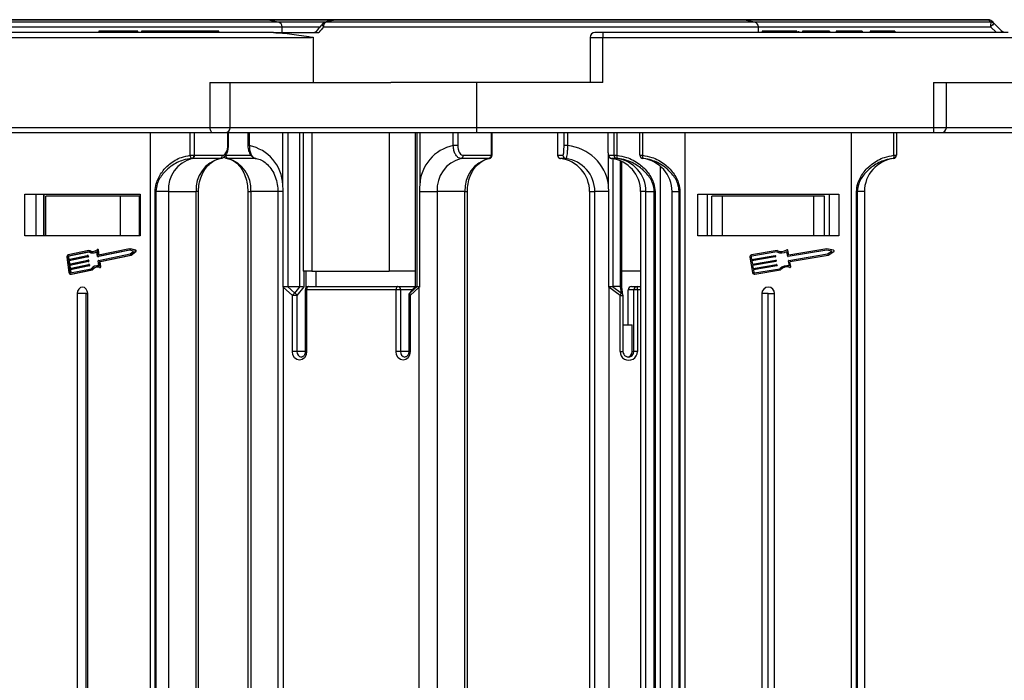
# Model space of a CAD drawing. Header units: millimetres. Extents: x -976 to 1106, y 28 to 1486.
# Tile 10 of 51: x -141 to 12, y 493 to 596. Entities that reach past the tile are written whole.
import ezdxf

# ---------------------------------------------------------------- set-up
doc = ezdxf.new("R2010")
doc.units = ezdxf.units.MM

msp = doc.modelspace()

# ---------------------------------------------------------------- linework, layer by layer
at = {"color": 8, "linetype": 'Continuous', "lineweight": 25}
for p, q in [((-182.53, 595.818), (-102.558, 595.818)), ((-102.558, 595.818), (-92.048, 595.818)), ((-91.979, 595.818), (-28.293, 595.818)), ((-28.293, 595.818), (10.02, 595.818)), ((-184.951, 594.718), (-100.131, 594.718)), ((-100.733, 595.453), (-184.392, 595.453)), ((-93.457, 595.453), (-100.733, 595.453)), ((-100.131, 594.718), (-94.306, 594.718)), ((-93.671, 594.718), (-25.866, 594.718)), ((-26.469, 595.453), (-93.345, 595.453)), ((10.387, 595.453), (-26.469, 595.453)), ((-25.866, 594.718), (10.36, 594.718)), ((-52.102, 593.082), (-50.102, 593.082)), ((-108.245, 578.982), (-111.401, 578.982)), ((-69.824, 578.982), (-108.245, 578.982)), ((3.454, 578.982), (1.454, 578.982)), ((21.176, 578.982), (3.454, 578.982)), ((-108.505, 576.202), (-108.597, 576.202)), ((-105.255, 576.202), (-105.465, 576.202)), ((-108.942, 574.693), (-105.002, 574.693)), ((-67.481, 574.696), (-67.389, 574.696)), ((-57.172, 574.696), (-57.169, 574.696)), ((-49.235, 570.09), (-49.235, 574.67)), ((-104.237, 574.197), (-108.6, 574.197)), ((-48.548, 574.166), (-48.548, 554.232)), ((-47.382, 554.232), (-47.382, 573.827)), ((-113.175, 569.036), (-113.543, 569.036)), ((-105.477, 569.036), (-105.038, 569.036)), ((-100.795, 569.036), (-105.038, 569.036)), ((-99.989, 569.036), (-100.795, 569.036)), ((-71.615, 569.036), (-71.247, 569.036)), ((-96.729, 556.632), (-96.729, 554.163)), ((-96.532, 553.732), (-96.321, 553.732)), ((-79.796, 553.732), (-81.674, 553.732)), ((-80.379, 552.856), (-80.168, 552.856)), ((-47.418, 552.856), (-46.973, 552.856)), ((-44.236, 553.732), (-44.734, 553.732)), ((-96.532, 544.082), (-97.827, 544.082)), ((-96.532, 544.082), (-96.321, 544.082)), ((-80.379, 544.082), (-81.674, 544.082)), ((-80.379, 544.082), (-80.168, 544.082)), ((-47.418, 544.082), (-46.973, 544.082))]:
    msp.add_line(p, q, dxfattribs=at)
at = {"color": 7, "linetype": 'Continuous', "lineweight": 25}
for p, q in [((-102.705, 595.832), (-182.394, 595.832)), ((-91.901, 595.832), (-102.705, 595.832)), ((-100.733, 595.453), (-102.558, 595.818)), ((-28.44, 595.832), (-91.901, 595.832)), ((10.028, 595.832), (-28.44, 595.832)), ((-26.469, 595.453), (-28.293, 595.818)), ((-100.131, 593.832), (-100.131, 594.718)), ((-92.099, 595.799), (-93.463, 595.436)), ((-25.866, 593.832), (-25.866, 594.718)), ((10.36, 594.718), (11.26, 593.832)), ((12.119, 594.052), (10.924, 595.248)), ((-153.461, 593.082), (-95.565, 593.082)), ((-101.477, 593.832), (-153.027, 593.832)), ((-128.709, 594.057), (-128.709, 593.832)), ((-127.461, 594.032), (-127.461, 593.832)), ((-126.293, 594.032), (-126.293, 593.832)), ((-124.446, 594.032), (-124.446, 593.832)), ((-123.345, 594.032), (-123.345, 593.832)), ((-122.659, 593.832), (-122.659, 594.057)), ((-122.089, 594.032), (-122.089, 593.832)), ((-121.148, 594.032), (-122.089, 594.032)), ((-121.148, 594.032), (-121.148, 593.832)), ((-120.332, 594.032), (-121.148, 594.032)), ((-120.332, 594.032), (-120.332, 593.832)), ((-117.006, 594.032), (-120.332, 594.032)), ((-117.006, 594.032), (-117.006, 593.832)), ((-116.002, 594.032), (-117.006, 594.032)), ((-116.002, 594.032), (-116.002, 593.832)), ((-115.06, 594.032), (-116.002, 594.032)), ((-115.06, 594.032), (-115.06, 593.832)), ((-112.814, 594.032), (-115.06, 594.032)), ((-112.814, 594.032), (-112.814, 593.832)), ((-111.501, 594.032), (-111.501, 593.832)), ((-111.492, 594.032), (-111.492, 593.832)), ((-110.506, 594.032), (-111.492, 594.032)), ((-110.506, 594.032), (-110.506, 593.832)), ((-110.024, 593.832), (-110.024, 594.057)), ((-101.477, 593.832), (-94.424, 593.832)), ((-95.312, 593.115), (-95.312, 586.032)), ((-52.102, 593.082), (-52.102, 586.032)), ((-50.102, 593.832), (-51.352, 593.832)), ((-50.102, 593.832), (-50.102, 593.082)), ((13.086, 593.832), (-50.102, 593.832)), ((-50.102, 593.082), (20.865, 593.082)), ((-50.102, 586.032), (-50.102, 593.082)), ((-25.285, 594.032), (-25.285, 593.832)), ((-22.431, 594.032), (-22.431, 593.832)), ((-21.166, 594.032), (-21.166, 593.832)), ((-19.861, 594.032), (-19.861, 593.832)), ((-19.593, 594.032), (-19.593, 593.832)), ((-18.977, 594.032), (-18.977, 593.832)), ((-15.9, 594.032), (-18.977, 594.032)), ((-15.9, 594.032), (-15.9, 593.832)), ((-14.747, 594.032), (-15.9, 594.032)), ((-14.747, 594.032), (-14.747, 593.832)), ((-13.747, 594.032), (-13.747, 593.832)), ((-9.67, 594.032), (-13.747, 594.032)), ((-9.67, 594.032), (-9.67, 593.832)), ((-8.439, 594.032), (-8.439, 593.832)), ((-7.285, 594.032), (-8.439, 594.032)), ((-7.285, 594.032), (-7.285, 593.832)), ((-6.521, 594.032), (-6.521, 593.832)), ((-5.903, 594.032), (-5.903, 593.832)), ((-5.747, 594.032), (-5.747, 593.832)), ((-4.593, 594.032), (-5.747, 594.032)), ((-4.593, 594.032), (-4.593, 593.832)), ((-111.401, 586.032), (-111.401, 578.982)), ((-111.401, 586.032), (-95.312, 586.032)), ((-108.245, 578.982), (-108.245, 586.032)), ((-95.312, 586.032), (-83.198, 586.032)), ((-69.824, 586.032), (-83.198, 586.032)), ((-69.824, 586.032), (-69.824, 578.982)), ((-50.102, 586.032), (-69.824, 586.032)), ((1.454, 586.032), (1.454, 578.982)), ((1.454, 586.032), (21.176, 586.032)), ((3.454, 578.982), (3.454, 586.032)), ((-111.401, 578.982), (-169.55, 578.982)), ((1.454, 578.982), (-69.824, 578.982)), ((-69.824, 578.982), (-69.824, 578.232)), ((1.454, 578.982), (1.454, 578.232)), ((-169.117, 578.232), (-110.967, 578.232)), ((-120.669, 490.732), (-120.669, 578.232)), ((-114.462, 574.696), (-114.462, 578.232)), ((-113.857, 578.232), (-113.857, 574.696)), ((-110.967, 578.232), (-108.995, 578.232)), ((-108.995, 578.232), (-69.824, 578.232)), ((-108.597, 576.202), (-108.597, 578.232)), ((-108.505, 576.202), (-108.505, 578.232)), ((-105.465, 578.232), (-105.465, 576.202)), ((-105.255, 578.232), (-105.255, 576.202)), ((-100.015, 570.09), (-100.015, 578.232)), ((-99.243, 578.232), (-99.243, 554.232)), ((-97.351, 554.232), (-97.351, 578.232)), ((-96.841, 578.232), (-96.841, 556.632)), ((-95.528, 578.232), (-95.528, 556.632)), ((-83.454, 578.232), (-83.454, 556.632)), ((-79.373, 578.232), (-79.373, 554.231)), ((-79.363, 578.232), (-79.363, 554.232)), ((-79.089, 554.232), (-79.089, 578.232)), ((-78.678, 578.232), (-78.678, 570.09)), ((-73.438, 576.202), (-73.438, 578.232)), ((-72.741, 578.232), (-72.741, 576.202)), ((-69.824, 578.232), (1.454, 578.232)), ((-67.481, 574.696), (-67.481, 578.232)), ((-67.389, 574.696), (-67.389, 578.232)), ((-57.172, 578.232), (-57.172, 574.696)), ((-57.169, 578.232), (-57.169, 574.696)), ((-56.17, 576.202), (-56.17, 578.232)), ((-55.618, 578.232), (-55.618, 576.202)), ((-49.362, 578.232), (-49.362, 576.202)), ((-49.359, 578.232), (-49.359, 576.202)), ((-48.36, 574.696), (-48.36, 578.232)), ((-47.913, 578.232), (-47.913, 574.696)), ((-44.324, 574.696), (-44.324, 578.232)), ((-43.929, 578.232), (-43.929, 574.696)), ((-37.324, 578.232), (-37.324, 490.732)), ((-11.324, 490.732), (-11.324, 578.232)), ((-4.72, 574.696), (-4.72, 578.232)), ((-4.324, 578.232), (-4.324, 574.696)), ((1.454, 578.232), (2.704, 578.232)), ((2.704, 578.232), (21.176, 578.232)), ((-105.465, 576.202), (-105.373, 576.202)), ((-105.461, 576.202), (-105.463, 576.151)), ((-72.741, 576.202), (-73.438, 576.202)), ((-55.618, 576.202), (-56.17, 576.202)), ((-49.359, 576.202), (-49.362, 576.202)), ((-114.462, 574.696), (-113.857, 574.696)), ((-113.857, 574.696), (-113.802, 574.693)), ((-113.802, 574.693), (-109.464, 574.693)), ((-71.873, 574.693), (-67.536, 574.693)), ((-67.536, 574.693), (-67.481, 574.696)), ((-57.169, 574.696), (-57.159, 574.693)), ((-57.159, 574.693), (-56.335, 574.693)), ((-49.194, 574.693), (-48.37, 574.693)), ((-48.37, 574.693), (-48.36, 574.696)), ((-48.36, 574.696), (-47.913, 574.696)), ((-44.324, 574.696), (-43.929, 574.696)), ((-4.72, 574.696), (-4.324, 574.696)), ((-114.159, 574.197), (-114.233, 574.201)), ((-109.822, 574.197), (-114.159, 574.197)), ((-67.894, 574.197), (-72.231, 574.197)), ((-67.82, 574.201), (-67.894, 574.197)), ((-56.917, 574.26), (-56.925, 574.265)), ((-55.899, 574.197), (-56.723, 574.197)), ((-47.934, 574.197), (-48.758, 574.197)), ((-47.92, 574.201), (-47.934, 574.197)), ((-47.179, 554.181), (-47.179, 573.735)), ((-43.886, 574.201), (-43.886, 574.197)), ((-41.193, 573.029), (-41.193, 490.732)), ((-4.763, 574.197), (-4.763, 574.201)), ((-140.248, 568.632), (-122.301, 568.632)), ((-140.248, 562.132), (-140.248, 568.632)), ((-138.513, 562.132), (-138.513, 568.632)), ((-137.347, 568.632), (-137.347, 562.132)), ((-137.29, 568.632), (-137.29, 562.132)), ((-136.969, 562.132), (-136.969, 568.332)), ((-125.353, 568.332), (-136.969, 568.332)), ((-125.353, 562.132), (-125.353, 568.332)), ((-122.36, 568.332), (-125.353, 568.332)), ((-122.36, 562.132), (-122.36, 568.332)), ((-122.301, 568.632), (-122.301, 562.132)), ((-119.951, 490.732), (-119.951, 569.036)), ((-119.951, 569.036), (-119.834, 569.036)), ((-117.881, 569.036), (-119.834, 569.036)), ((-119.834, 569.036), (-119.834, 490.732)), ((-117.881, 569.036), (-113.543, 569.036)), ((-117.881, 569.036), (-117.881, 490.732)), ((-113.543, 490.732), (-113.543, 569.036)), ((-113.175, 490.732), (-113.175, 569.036)), ((-105.477, 569.036), (-105.477, 490.732)), ((-105.038, 569.036), (-105.038, 490.732)), ((-100.795, 569.036), (-100.795, 490.732)), ((-99.989, 554.15), (-99.989, 569.036)), ((-78.703, 569.036), (-75.953, 569.036)), ((-78.703, 569.036), (-78.703, 554.15)), ((-71.615, 569.036), (-75.953, 569.036)), ((-75.953, 569.036), (-75.953, 490.732)), ((-71.615, 490.732), (-71.615, 569.036)), ((-71.247, 490.732), (-71.247, 569.036)), ((-52.201, 569.036), (-52.201, 490.732)), ((-52.189, 569.036), (-52.201, 569.036)), ((-52.189, 569.036), (-51.365, 569.036)), ((-52.189, 569.036), (-52.189, 490.732)), ((-49.203, 569.036), (-51.365, 569.036)), ((-51.365, 490.732), (-51.365, 569.036)), ((-49.203, 554.15), (-49.203, 569.036)), ((-44.236, 569.036), (-44.236, 490.732)), ((-44.236, 569.036), (-44.224, 569.036)), ((-43.4, 569.036), (-44.224, 569.036)), ((-44.224, 569.036), (-44.224, 490.732)), ((-43.4, 569.036), (-42.089, 569.036)), ((-43.4, 490.732), (-43.4, 569.036)), ((-41.97, 569.036), (-42.089, 569.036)), ((-42.089, 490.732), (-42.089, 569.036)), ((-41.97, 569.036), (-41.97, 490.732)), ((-39.324, 569.036), (-38.203, 569.036)), ((-39.324, 490.732), (-39.324, 569.036)), ((-38.203, 569.036), (-38.088, 569.036)), ((-38.203, 490.732), (-38.203, 569.036)), ((-38.088, 569.036), (-38.088, 490.732)), ((-35.324, 568.632), (-13.324, 568.632)), ((-35.324, 562.132), (-35.324, 568.632)), ((-33.825, 568.632), (-33.825, 562.132)), ((-33.824, 568.632), (-33.824, 562.132)), ((-33.124, 562.132), (-33.124, 568.332)), ((-31.444, 568.332), (-33.124, 568.332)), ((-31.444, 562.132), (-31.444, 568.332)), ((-17.205, 568.332), (-31.444, 568.332)), ((-17.205, 562.132), (-17.205, 568.332)), ((-15.524, 568.332), (-17.205, 568.332)), ((-15.524, 562.132), (-15.524, 568.332)), ((-14.824, 568.632), (-14.824, 562.132)), ((-13.324, 568.632), (-13.324, 562.132)), ((-10.56, 490.732), (-10.56, 569.036)), ((-10.56, 569.036), (-10.445, 569.036)), ((-9.324, 569.036), (-10.445, 569.036)), ((-10.445, 569.036), (-10.445, 490.732)), ((-9.324, 569.036), (-9.324, 490.732)), ((-122.301, 562.132), (-140.248, 562.132)), ((-13.324, 562.132), (-35.324, 562.132)), ((-130.263, 559.838), (-133.515, 559.157)), ((-133.499, 558.436), (-130.527, 559.058)), ((-130.286, 559.626), (-133.487, 558.956)), ((-133.487, 558.956), (-133.371, 558.956)), ((-130.253, 559.609), (-133.371, 558.956)), ((-130.404, 559.059), (-130.52, 559.059)), ((-130.479, 559.017), (-130.465, 558.916)), ((-130.479, 559.017), (-130.363, 559.017)), ((-130.363, 559.017), (-130.349, 558.916)), ((-130.263, 559.838), (-130.147, 559.838)), ((-129.719, 559.479), (-129.603, 559.479)), ((-128.911, 558.931), (-129.019, 559.708)), ((-128.842, 559.979), (-128.958, 559.979)), ((-128.768, 559.116), (-128.876, 559.894)), ((-128.876, 559.894), (-128.76, 559.894)), ((-123.923, 559.924), (-128.863, 558.89)), ((-128.779, 558.286), (-123.839, 559.321)), ((-123.917, 560.132), (-128.768, 559.116)), ((-128.655, 559.14), (-128.76, 559.894)), ((-123.874, 559.91), (-128.747, 558.89)), ((-128.587, 558.12), (-123.777, 559.127)), ((-128.471, 558.12), (-123.662, 559.127)), ((-123.302, 559.743), (-123.923, 559.924)), ((-123.073, 559.887), (-123.917, 560.132)), ((-123.917, 560.132), (-123.802, 560.132)), ((-123.839, 559.321), (-123.302, 559.743)), ((-122.957, 559.887), (-123.802, 560.132)), ((-123.777, 559.127), (-123.047, 559.702)), ((-123.777, 559.127), (-123.662, 559.127)), ((-123.662, 559.127), (-122.932, 559.702)), ((-123.073, 559.887), (-122.957, 559.887)), ((-123.047, 559.702), (-122.932, 559.702)), ((-22.943, 559.838), (-26.929, 559.157)), ((-26.909, 558.436), (-23.266, 559.058)), ((-22.971, 559.626), (-26.894, 558.956)), ((-23.207, 559.017), (-23.19, 558.916)), ((-21.285, 558.931), (-21.418, 559.708)), ((-21.11, 559.116), (-21.243, 559.894)), ((-15.171, 559.924), (-21.226, 558.89)), ((-21.123, 558.286), (-15.068, 559.321)), ((-15.165, 560.132), (-21.11, 559.116)), ((-20.888, 558.12), (-14.993, 559.127)), ((-14.41, 559.743), (-15.171, 559.924)), ((-14.13, 559.887), (-15.165, 560.132)), ((-15.068, 559.321), (-14.41, 559.743)), ((-14.993, 559.127), (-14.098, 559.702)), ((-133.719, 558.804), (-133.383, 556.392)), ((-133.555, 558.838), (-133.499, 558.436)), ((-133.555, 558.838), (-133.439, 558.838)), ((-130.499, 558.857), (-133.471, 558.235)), ((-133.471, 558.235), (-133.401, 557.732)), ((-133.471, 558.235), (-133.355, 558.235)), ((-133.439, 558.838), (-133.386, 558.46)), ((-133.401, 557.732), (-130.429, 558.355)), ((-130.401, 558.154), (-133.373, 557.531)), ((-133.373, 557.531), (-133.303, 557.029)), ((-133.373, 557.531), (-133.257, 557.531)), ((-130.383, 558.857), (-133.355, 558.235)), ((-133.355, 558.235), (-133.288, 557.756)), ((-133.303, 557.029), (-130.331, 557.651)), ((-130.303, 557.45), (-133.275, 556.828)), ((-130.285, 558.154), (-133.257, 557.531)), ((-133.257, 557.531), (-133.19, 557.052)), ((-130.187, 557.45), (-133.159, 556.828)), ((-130.499, 558.857), (-130.383, 558.857)), ((-130.465, 558.916), (-130.349, 558.916)), ((-130.306, 558.355), (-130.422, 558.355)), ((-130.401, 558.154), (-130.285, 558.154)), ((-130.381, 558.313), (-130.367, 558.213)), ((-130.381, 558.313), (-130.265, 558.313)), ((-130.367, 558.213), (-130.251, 558.213)), ((-130.208, 557.652), (-130.324, 557.652)), ((-130.303, 557.45), (-130.187, 557.45)), ((-130.283, 557.61), (-130.269, 557.509)), ((-130.283, 557.61), (-130.167, 557.61)), ((-130.269, 557.509), (-130.153, 557.509)), ((-130.265, 558.313), (-130.251, 558.213)), ((-130.167, 557.61), (-130.153, 557.509)), ((-128.845, 557.48), (-128.961, 557.48)), ((-128.87, 558.889), (-128.754, 558.889)), ((-128.863, 558.89), (-128.747, 558.89)), ((-128.704, 557.451), (-128.813, 558.228)), ((-128.747, 558.89), (-128.754, 558.889)), ((-128.519, 557.334), (-128.621, 558.061)), ((-128.621, 558.061), (-128.505, 558.061)), ((-128.587, 558.12), (-128.471, 558.12)), ((-128.404, 557.334), (-128.505, 558.061)), ((-27.179, 558.804), (-26.767, 556.392)), ((-26.978, 558.838), (-26.909, 558.436)), ((-23.232, 558.857), (-26.875, 558.235)), ((-26.875, 558.235), (-26.789, 557.732)), ((-26.789, 557.732), (-23.146, 558.355)), ((-23.111, 558.154), (-26.755, 557.531)), ((-26.755, 557.531), (-26.669, 557.029)), ((-26.669, 557.029), (-23.026, 557.651)), ((-22.991, 557.45), (-26.634, 556.828)), ((-23.087, 558.313), (-23.07, 558.213)), ((-22.967, 557.61), (-22.95, 557.509)), ((-21.032, 557.451), (-21.165, 558.228)), ((-20.805, 557.334), (-20.93, 558.061)), ((-133.275, 556.828), (-133.219, 556.426)), ((-133.275, 556.828), (-133.159, 556.828)), ((-133.219, 556.426), (-133.103, 556.426)), ((-133.159, 556.828), (-133.103, 556.426)), ((-133.137, 556.137), (-133.021, 556.137)), ((-133.123, 556.343), (-129.922, 557.013)), ((-133.095, 556.142), (-129.843, 556.822)), ((-133.095, 556.142), (-132.979, 556.142)), ((-133.021, 556.137), (-132.979, 556.142)), ((-132.979, 556.142), (-129.727, 556.822)), ((-129.843, 556.822), (-129.727, 556.822)), ((-128.601, 557.215), (-128.486, 557.215)), ((-128.519, 557.334), (-128.404, 557.334)), ((-95.528, 556.632), (-96.841, 556.632)), ((-96.381, 554.091), (-96.381, 556.632)), ((-95.528, 556.632), (-83.454, 556.632)), ((-94.832, 554.232), (-94.832, 556.632)), ((-79.373, 556.632), (-83.454, 556.632)), ((-44.236, 556.632), (-47.179, 556.632)), ((-26.634, 556.828), (-26.566, 556.426)), ((-26.448, 556.343), (-22.525, 557.013)), ((-26.414, 556.142), (-22.428, 556.822)), ((-132.09, 553.132), (-132.09, 490.732)), ((-130.696, 553.132), (-132.09, 553.132)), ((-130.696, 553.132), (-130.459, 553.132)), ((-130.696, 490.732), (-130.696, 553.132)), ((-130.459, 490.732), (-130.459, 553.132)), ((-99.952, 554.125), (-99.952, 490.732)), ((-98.524, 552.856), (-99.952, 554.125)), ((-99.321, 554.236), (-98.167, 553.209)), ((-99.243, 554.232), (-97.351, 554.232)), ((-98.524, 544.082), (-98.524, 552.856)), ((-97.827, 552.856), (-98.524, 552.856)), ((-98.167, 553.209), (-97.306, 554.234)), ((-96.729, 554.163), (-97.827, 552.856)), ((-97.827, 552.856), (-97.827, 544.082)), ((-96.532, 553.732), (-96.532, 544.082)), ((-96.321, 553.732), (-96.321, 544.082)), ((-82.371, 553.732), (-96.321, 553.732)), ((-96.032, 554.232), (-82.082, 554.232)), ((-82.371, 544.082), (-82.371, 553.732)), ((-81.674, 553.732), (-82.371, 553.732)), ((-82.082, 554.232), (-79.375, 554.232)), ((-81.674, 553.732), (-81.674, 544.082)), ((-80.379, 552.856), (-80.379, 544.082)), ((-79.372, 554.236), (-80.262, 553.177)), ((-80.229, 553.209), (-79.075, 554.236)), ((-79.369, 554.234), (-80.229, 553.209)), ((-78.741, 554.125), (-80.168, 552.856)), ((-80.168, 552.856), (-80.168, 544.082)), ((-79.366, 554.231), (-79.369, 554.234)), ((-79.363, 554.232), (-79.089, 554.232)), ((-78.741, 490.732), (-78.741, 554.125)), ((-49.157, 554.125), (-49.157, 490.732)), ((-47.418, 552.856), (-49.157, 554.125)), ((-48.598, 554.236), (-47.191, 553.209)), ((-47.382, 554.232), (-48.548, 554.232)), ((-47.418, 544.082), (-47.418, 552.856)), ((-47.191, 553.209), (-47.355, 554.234)), ((-46.979, 552.934), (-47.179, 554.186)), ((-46.973, 544.082), (-46.973, 552.856)), ((-46.165, 548.232), (-46.165, 553.732)), ((-45.286, 553.732), (-46.165, 553.732)), ((-45.668, 554.232), (-44.789, 554.232)), ((-45.286, 544.082), (-45.286, 553.732)), ((-44.734, 553.732), (-45.286, 553.732)), ((-44.789, 554.232), (-44.236, 554.232)), ((-44.734, 553.732), (-44.734, 544.082)), ((-25.324, 553.132), (-25.324, 490.732)), ((-24.324, 553.132), (-25.324, 553.132)), ((-24.324, 553.132), (-23.324, 553.132)), ((-24.324, 490.732), (-24.324, 553.132)), ((-23.324, 490.732), (-23.324, 553.132)), ((-46.973, 548.232), (-45.561, 548.232)), ((-45.561, 544.082), (-45.561, 548.232)), ((-97.827, 544.082), (-98.524, 544.082)), ((-81.674, 544.082), (-82.371, 544.082)), ((-45.561, 544.082), (-45.286, 544.082)), ((-44.734, 544.082), (-45.286, 544.082))]:
    msp.add_line(p, q, dxfattribs=at)
at = {"color": 7, "linetype": 'Continuous', "lineweight": 25, "flags": 128}
for points in [[(10.02, 595.818), (10.021, 595.821), (10.022, 595.824), (10.023, 595.827), (10.024, 595.829), (10.025, 595.83), (10.026, 595.832), (10.027, 595.832), (10.028, 595.832)], [(12.491, 593.832), (12.492, 593.836), (12.493, 593.84), (12.493, 593.842), (12.494, 593.845), (12.494, 593.846), (12.494, 593.848), (12.494, 593.848), (12.494, 593.849)], [(-111.401, 578.982), (-111.393, 578.836), (-111.368, 578.695), (-111.328, 578.566), (-111.274, 578.452), (-111.208, 578.359), (-111.133, 578.29), (-111.052, 578.247), (-110.967, 578.232)], [(-128.876, 559.894), (-128.882, 559.918), (-128.893, 559.94), (-128.908, 559.958), (-128.926, 559.971), (-128.946, 559.978), (-128.967, 559.978), (-128.987, 559.972), (-129.006, 559.96)], [(-128.845, 557.48), (-128.752, 557.476), (-128.707, 557.471)], [(-128.624, 557.218), (-128.603, 557.215), (-128.582, 557.217), (-128.563, 557.226), (-128.546, 557.241), (-128.532, 557.26), (-128.523, 557.283), (-128.518, 557.308), (-128.519, 557.334)], [(-130.459, 553.132), (-130.521, 553.515), (-130.698, 553.84), (-130.962, 554.056), (-131.274, 554.132), (-131.587, 554.056), (-131.851, 553.84), (-132.028, 553.515), (-132.09, 553.132)], [(-96.032, 554.232), (-96.089, 554.223), (-96.143, 554.194), (-96.193, 554.148), (-96.237, 554.086), (-96.273, 554.01), (-96.299, 553.924), (-96.316, 553.83), (-96.321, 553.732)], [(-82.082, 554.232), (-82.138, 554.223), (-82.193, 554.194), (-82.243, 554.148), (-82.286, 554.086), (-82.322, 554.01), (-82.349, 553.924), (-82.366, 553.83), (-82.371, 553.732)], [(-96.321, 544.082), (-96.405, 543.566), (-96.644, 543.128), (-97.001, 542.835), (-97.423, 542.732), (-97.844, 542.835), (-98.202, 543.128), (-98.44, 543.566), (-98.524, 544.082)], [(-80.168, 544.082), (-80.252, 543.566), (-80.491, 543.128), (-80.848, 542.835), (-81.27, 542.732), (-81.691, 542.835), (-82.049, 543.128), (-82.287, 543.566), (-82.371, 544.082)]]:
    msp.add_lwpolyline(points, dxfattribs=at)
at = {"color": 8, "linetype": 'Continuous', "lineweight": 25, "flags": 128}
for points in [[(-93.839, 595.201), (-93.859, 595.165), (-93.868, 595.099), (-93.852, 595.018), (-93.813, 594.925), (-93.752, 594.823), (-93.671, 594.718)], [(-80.229, 553.209), (-80.261, 553.179), (-80.262, 553.177)]]:
    msp.add_lwpolyline(points, dxfattribs=at)
at = {"color": 7, "linetype": 'Continuous', "lineweight": 25}
for centre, radius, start, end in [((-102.705, 595.082), 0.75, 78.69007, 90), ((-91.901, 595.082), 0.75, 90, 104.95343), ((-92.004, 595.468), 0.351, 85.86096, 104.87501), ((-91.9, 595.611), 0.222, 90.20286, 110.88752), ((-28.44, 595.082), 0.75, 78.69007, 90), ((10.058, 595.109), 0.71, 45.21783, 93.08242), ((10.028, 595.082), 0.75, 45, 90), ((-100.881, 594.718), 0.75, 0, 78.69007), ((-93.265, 594.718), 0.75, 104.9834, 139.90747), ((-92.901, 594.816), 0.777, 124.88417, 187.27641), ((-93.369, 595.104), 0.35, 86.02029, 104.9009), ((-26.616, 594.718), 0.75, 0, 78.69007), ((16.58, 594.856), 6.222, 174.49777, 181.27841), ((14.857, 590.499), 6.167, 129.63529, 136.8334), ((10.424, 594.744), 0.71, 45.21868, 92.97035), ((-94.265, 593.082), 1.3, 178.20125, 179.98801), ((-95.566, 594.091), 1.008, 270.03135, 284.59249), ((-51.352, 593.082), 0.75, 90, 180), ((15.141, 590.654), 4.547, 131.64091, 135.65204), ((-108.995, 578.982), 0.75, 270, 360), ((2.704, 578.982), 0.75, 270, 360), ((-106.579, 569.765), 6.572, 2.83539, 78.37488), ((-72.114, 569.765), 6.572, 101.62493, 177.16464), ((-56.336, 569.063), 7.176, 8.23413, 84.25681), ((-113.882, 574.664), 0.581, 176.77907, 232.81078), ((-114.353, 574.683), 0.497, 283.97933, 1.54161), ((-114.276, 574.658), 0.476, 284.19368, 4.21782), ((-109.939, 574.658), 0.476, 284.19447, 4.21476), ((-108.471, 574.652), 0.473, 175.04989, 254.16765), ((-72.348, 574.658), 0.476, 284.19368, 4.21782), ((-68.011, 574.658), 0.476, 284.19497, 4.21652), ((-67.932, 574.642), 0.455, 284.25306, 6.88303), ((-67.889, 574.696), 0.5, 279.02224, 0), ((-56.672, 574.696), 0.5, 180, 239.58963), ((-56.66, 574.692), 0.499, 179.85759, 262.74396), ((-55.836, 574.692), 0.499, 179.85646, 262.74509), ((-48.695, 574.692), 0.499, 179.85383, 262.74577), ((-47.871, 574.692), 0.499, 179.85383, 262.74577), ((-47.857, 574.7), 0.503, 180.38642, 262.80549), ((-46.439, 574.428), 1.498, 169.68235, 188.70746), ((-43.825, 574.697), 0.499, 180.05133, 263.0325), ((-43.824, 574.693), 0.5, 180, 262.94587), ((-43.196, 574.511), 0.756, 165.83184, 204.21447), ((-5.453, 574.511), 0.756, 335.78668, 14.16873), ((-4.824, 574.697), 0.499, 276.96858, 359.94856), ((-4.824, 574.693), 0.5, 277.05413, 0), ((-112.946, 569.4), 4.948, 104.19356, 184.21713), ((-108.609, 569.4), 4.948, 104.19389, 184.2168), ((-109.943, 569.461), 4.923, 355.0504, 74.16837), ((-71.018, 569.4), 4.948, 104.19368, 184.21701), ((-66.681, 569.4), 4.948, 104.19363, 184.21684), ((-57.378, 569.049), 5.189, 359.85513, 82.74571), ((-56.554, 569.049), 5.189, 359.85513, 82.74571), ((-49.413, 569.049), 5.189, 359.85485, 82.74599), ((-48.589, 569.049), 5.189, 359.85504, 82.7458), ((-44.524, 569.036), 5.2, 0, 82.94587), ((-4.124, 569.036), 5.2, 97.05413, 180), ((-133.42, 558.867), 0.305, 108.02148, 191.94227), ((-133.455, 558.859), 0.102, 108.01282, 191.94416), ((-133.34, 558.859), 0.102, 108.01282, 191.94416), ((-130.522, 559.015), 0.0434, 1.97088, 96.11713), ((-130.408, 559.015), 0.0446, 2.67068, 85.41537), ((-129.717, 560.662), 1.182, 241.21856, 306.21054), ((-129.716, 560.737), 1.053, 238.70691, 312.41578), ((-129.597, 560.737), 1.055, 238.53672, 266.51598), ((-129.609, 560.672), 1.193, 270.27944, 300.16958), ((-128.85, 559.889), 0.0897, 2.91159, 85.17412), ((-123.118, 559.786), 0.11, 309.76408, 66.10181), ((-123.002, 559.786), 0.11, 309.76408, 66.10181), ((-26.877, 558.855), 0.306, 99.69313, 189.69313), ((-26.877, 558.855), 0.102, 99.69313, 189.69313), ((-23.257, 559.008), 0.051, 9.69313, 99.69313), ((-22.276, 561.198), 1.719, 246.13383, 299.92978), ((-22.276, 561.198), 1.515, 243.87547, 305.20814), ((-21.343, 559.877), 0.102, 9.69313, 125.20814), ((-14.153, 559.787), 0.102, 302.71459, 76.67167), ((-130.514, 558.906), 0.0508, 288.00528, 11.96572), ((-130.424, 558.312), 0.0434, 1.96174, 96.12627), ((-130.416, 558.202), 0.0508, 288.02186, 11.92739), ((-130.399, 558.906), 0.0508, 288.00528, 11.96572), ((-130.326, 557.608), 0.0434, 1.9403, 96.13011), ((-130.31, 558.311), 0.0446, 2.65991, 85.42615), ((-130.318, 557.499), 0.0508, 288.02186, 11.92739), ((-130.301, 558.202), 0.0508, 288.02186, 11.92739), ((-130.211, 557.608), 0.0446, 2.64153, 85.42371), ((-130.203, 557.499), 0.0508, 288.01101, 11.93823), ((-128.954, 556.234), 1.242, 78.38011, 141.18795), ((-128.867, 558.933), 0.0434, 181.92642, 276.14398), ((-128.763, 558.238), 0.0508, 108.00378, 191.96094), ((-128.571, 558.071), 0.0508, 108.03357, 191.91568), ((-128.455, 558.071), 0.0508, 108.03357, 191.91568), ((-23.24, 558.908), 0.051, 279.69313, 9.69313), ((-23.137, 558.305), 0.051, 9.69313, 99.69313), ((-23.12, 558.204), 0.051, 279.69313, 9.69313), ((-23.017, 557.601), 0.051, 9.69313, 99.69313), ((-23, 557.5), 0.051, 279.69313, 9.69313), ((-21.347, 555.76), 1.719, 79.45647, 133.25242), ((-21.235, 558.94), 0.051, 189.69313, 279.69313), ((-21.115, 558.236), 0.051, 99.69313, 189.69313), ((-20.879, 558.07), 0.051, 99.69313, 189.69313), ((-133.122, 556.4), 0.26, 181.94336, 276.13336), ((-133.132, 556.429), 0.0868, 181.95273, 276.11767), ((-133.001, 556.437), 0.103, 186.08448, 232.81168), ((-128.96, 556.179), 1.092, 72.08239, 143.91374), ((-128.812, 556.131), 1.147, 94.54231, 142.92302), ((-128.5, 557.312), 0.0988, 278.39186, 12.52511), ((-26.465, 556.443), 0.306, 189.69313, 279.69313), ((-26.465, 556.443), 0.102, 189.69313, 279.69313), ((-21.347, 555.76), 1.515, 74.17812, 135.51079), ((-20.906, 557.317), 0.102, 254.17812, 9.69313), ((-99.13, 553.637), 0.956, 143.8861, 149.31934), ((-97.68, 552.359), 0.979, 119.79295, 149.54918), ((-98.469, 552.579), 0.699, 23.31394, 64.35291), ((-96.032, 553.732), 0.5, 90, 180), ((-82.133, 553.774), 0.461, 354.79953, 83.61693), ((-79.879, 552.856), 0.5, 139.9648, 180), ((-79.886, 553.086), 0.365, 160.3028, 219.21657), ((-78.05, 554.535), 0.803, 204.63068, 210.72622), ((-53.529, 557.278), 5.39, 324.20219, 325.18729), ((-49.71, 554.575), 2.866, 323.12625, 331.5313), ((-47.473, 552.856), 0.5, 0, 9.06759), ((-45.667, 553.734), 0.498, 90.17494, 180.17275), ((-44.788, 553.734), 0.499, 90.1749, 180.17106), ((-45.914, 553.856), 1.186, 354.02539, 18.51253), ((-24.324, 553.132), 1, 0, 180), ((-46.076, 544.076), 1.342, 179.72026, 0.27974), ((-46.131, 544.078), 0.845, 179.72003, 0.27997), ((-46.409, 544.08), 0.848, 279.54423, 0.15284)]:
    msp.add_arc(centre, radius, start, end, dxfattribs=at)
at = {"color": 8, "linetype": 'Continuous', "lineweight": 25}
for centre, radius, start, end in [((-94.689, 593.895), 0.184, 145.55762, 199.99297), ((-56.674, 574.692), 0.495, 179.47905, 239.50495), ((-47.356, 552.862), 0.384, 10.80607, 64.52968), ((-97.046, 544.011), 0.784, 174.80262, 263.54147), ((-80.893, 544.011), 0.784, 174.80262, 263.54147)]:
    msp.add_arc(centre, radius, start, end, dxfattribs=at)
at = {"color": 7, "linetype": 'Continuous', "lineweight": 25}
for centre, major_axis, ratio, start_param, end_param in [((-69.866, 592.772), (42.006, 41.13), 0.3184331, 1.8402176, 1.8606962), ((-98.795, 555.157), (1.956, -0.59), 0.704898, 4.2826045, 4.3053247), ((-99.437, 555.232), (-0.773, 0.773), 0.8218828, 2.3747737, 2.4536502), ((-97.545, 555.232), (-0.773, 0.773), 0.8218828, 2.4536502, 2.4999534), ((-78.373, 555.232), (0.997, 0.997), 0.0713967, 3.1665652, 3.2128684), ((-78.099, 555.232), (0.997, 0.997), 0.0713967, 3.2128684, 3.291745), ((-77.584, 555.157), (1.997, 1.494), 0.0685133, 4.0445292, 4.0672495), ((-49.377, 555.157), (1.952, -1.364), 0.3198437, 5.0196358, 5.0423561), ((-49.344, 555.232), (0.948, -0.948), 0.3364684, 5.8797393, 5.9586159), ((-48.179, 555.232), (0.948, -0.948), 0.3364684, 5.9586159, 6.0049191)]:
    msp.add_ellipse(centre, major_axis=major_axis, ratio=ratio, start_param=start_param, end_param=end_param, dxfattribs=at)
for points, knots in [([(-93.345, 595.453), (-92.988, 595.548), (-92.533, 595.67), (-92.078, 595.792), (-91.979, 595.818)], [0, 0, 0, 0, 0.7828274, 1, 1, 1, 1]), ([(10.02, 595.818), (10.104, 595.735), (10.226, 595.613), (10.348, 595.491), (10.387, 595.453)], [0, 0, 0, 0, 0.6855349, 1, 1, 1, 1]), ([(-93.839, 595.201), (-93.923, 595.101), (-94.26, 594.7), (-94.592, 594.3), (-94.841, 593.999)], [0, 0, 0, 0, 0.2499562, 1, 1, 1, 1]), ([(10.924, 595.248), (10.885, 595.286), (10.764, 595.408), (10.642, 595.53), (10.559, 595.613)], [0, 0, 0, 0, 0.31447545, 1, 1, 1, 1]), ([(-127.461, 594.032), (-127.811, 594.032), (-128.506, 594.032), (-128.64, 594.032), (-128.706, 594.032)], [0, 0, 0, 0, 0.5028814, 1, 1, 1, 1]), ([(-126.293, 594.032), (-126.526, 594.032), (-126.941, 594.032), (-127.302, 594.032), (-127.461, 594.032)], [0, 0, 0, 0, 0.5595623, 1, 1, 1, 1]), ([(-124.446, 594.032), (-124.775, 594.032), (-125.364, 594.032), (-126.009, 594.032), (-126.293, 594.032)], [0, 0, 0, 0, 0.5599547, 1, 1, 1, 1]), ([(-123.345, 594.032), (-123.521, 594.032), (-123.835, 594.032), (-124.259, 594.032), (-124.446, 594.032)], [0, 0, 0, 0, 0.560171, 1, 1, 1, 1]), ([(-122.661, 594.032), (-122.699, 594.032), (-122.775, 594.032), (-123.154, 594.032), (-123.345, 594.032)], [0, 0, 0, 0, 0.4964306, 1, 1, 1, 1]), ([(-111.501, 594.032), (-111.62, 594.032), (-111.798, 594.032), (-112.083, 594.032), (-112.454, 594.032), (-112.654, 594.032), (-112.814, 594.032)], [0, 0, 0, 0, 0.249395, 0.3744233, 0.4994515, 1, 1, 1, 1]), ([(-110.032, 594.032), (-110.03, 594.032), (-109.964, 594.032), (-110.165, 594.032), (-110.392, 594.032), (-110.506, 594.032)], [0, 0, 0, 0, 0.02123686, 0.50978793, 1, 1, 1, 1]), ([(-101.477, 593.832), (-100.551, 593.773), (-98.686, 593.653), (-96.61, 593.301), (-95.565, 593.123)], [0, 0, 0, 0, 0.4966721, 1, 1, 1, 1]), ([(-95.565, 593.123), (-95.536, 593.119), (-95.481, 593.112), (-95.409, 593.11), (-95.353, 593.112), (-95.323, 593.114), (-95.312, 593.115)], [0, 0, 0, 0, 0.3366046, 0.6542079, 0.86226, 1, 1, 1, 1]), ([(-94.814, 594.034), (-94.839, 594.003), (-94.909, 593.917), (-95.014, 593.853), (-95.073, 593.84), (-95.098, 593.835)], [0, 0, 0, 0, 0.2445628, 0.6837656, 1, 1, 1, 1]), ([(-22.431, 594.032), (-22.878, 594.032), (-23.77, 594.032), (-24.763, 594.032), (-25.229, 594.032), (-25.266, 594.032), (-25.285, 594.032)], [0, 0, 0, 0, 0.2798259, 0.5586385, 0.7789883, 1, 1, 1, 1]), ([(-21.166, 594.032), (-21.396, 594.032), (-21.807, 594.032), (-22.24, 594.032), (-22.431, 594.032)], [0, 0, 0, 0, 0.5595625, 1, 1, 1, 1]), ([(-19.861, 594.032), (-20.038, 594.032), (-20.355, 594.032), (-20.918, 594.032), (-21.166, 594.032)], [0, 0, 0, 0, 0.559957, 1, 1, 1, 1]), ([(-6.521, 594.032), (-6.66, 594.032), (-6.869, 594.032), (-7.099, 594.032), (-7.289, 594.032), (-7.287, 594.032), (-7.285, 594.032)], [0, 0, 0, 0, 0.2493984, 0.374426, 0.4994551, 1, 1, 1, 1]), ([(-5.903, 594.032), (-5.943, 594.032), (-6.023, 594.032), (-6.235, 594.032), (-6.413, 594.032), (-6.521, 594.032)], [0, 0, 0, 0, 0.2807481, 0.5609349, 1, 1, 1, 1]), ([(-5.747, 594.032), (-5.752, 594.032), (-5.763, 594.032), (-5.86, 594.032), (-5.903, 594.032)], [0, 0, 0, 0, 0.5609945, 1, 1, 1, 1]), ([(12.494, 593.849), (12.436, 593.865), (12.296, 593.904), (12.185, 593.997), (12.119, 594.052)], [0, 0, 0, 0, 0.4157214, 1, 1, 1, 1]), ([(-109.718, 574.224), (-109.682, 574.224), (-109.496, 574.224), (-109.185, 574.425), (-108.834, 574.807), (-108.587, 575.398), (-108.493, 575.91), (-108.507, 576.183), (-108.508, 576.203)], [0, 0, 0, 0, 0.04724552, 0.24260118, 0.4538344, 0.70599773, 0.97943727, 1, 1, 1, 1]), ([(-109.464, 574.693), (-109.402, 574.7), (-109.242, 574.718), (-108.999, 574.896), (-108.777, 575.238), (-108.626, 575.691), (-108.606, 576.032), (-108.597, 576.202)], [0, 0, 0, 0, 0.1369161, 0.3517123, 0.5676394, 0.7838228, 1, 1, 1, 1]), ([(-105.463, 576.151), (-105.464, 576.141), (-105.475, 575.882), (-105.374, 575.362), (-105.101, 574.735), (-104.693, 574.356), (-104.356, 574.179), (-104.194, 574.202), (-104.185, 574.204)], [0, 0, 0, 0, 0.01070218, 0.27445375, 0.55217679, 0.78785539, 0.98716527, 1, 1, 1, 1]), ([(-105.255, 576.202), (-105.246, 575.976), (-105.23, 575.523), (-105.044, 574.92), (-104.76, 574.466), (-104.443, 574.23), (-104.231, 574.206), (-104.148, 574.197)], [0, 0, 0, 0, 0.215993, 0.43201, 0.6479183, 0.8628978, 1, 1, 1, 1]), ([(-72.231, 574.197), (-72.361, 574.219), (-72.621, 574.263), (-72.977, 574.605), (-73.252, 575.109), (-73.407, 575.674), (-73.429, 576.051), (-73.438, 576.202)], [0, 0, 0, 0, 0.2132152, 0.4262447, 0.6399018, 0.8548895, 1, 1, 1, 1]), ([(-72.741, 576.202), (-72.737, 576.088), (-72.726, 575.805), (-72.62, 575.38), (-72.423, 575.001), (-72.164, 574.743), (-71.97, 574.71), (-71.873, 574.693)], [0, 0, 0, 0, 0.1452258, 0.3604004, 0.5741394, 0.7870574, 1, 1, 1, 1]), ([(-56.335, 574.693), (-56.323, 574.7), (-56.293, 574.718), (-56.246, 574.896), (-56.204, 575.238), (-56.176, 575.691), (-56.172, 576.032), (-56.17, 576.202)], [0, 0, 0, 0, 0.136915, 0.3517098, 0.5676412, 0.7838236, 1, 1, 1, 1]), ([(-55.618, 576.202), (-55.626, 575.976), (-55.642, 575.523), (-55.699, 574.92), (-55.771, 574.466), (-55.841, 574.23), (-55.883, 574.206), (-55.899, 574.197)], [0, 0, 0, 0, 0.2159939, 0.4320075, 0.6479163, 0.8628972, 1, 1, 1, 1]), ([(-49.359, 576.202), (-49.358, 576.088), (-49.356, 575.805), (-49.336, 575.38), (-49.299, 575.001), (-49.249, 574.743), (-49.212, 574.71), (-49.194, 574.693)], [0, 0, 0, 0, 0.1452276, 0.3603997, 0.5741401, 0.7870613, 1, 1, 1, 1]), ([(-49.358, 576.065), (-49.358, 575.962), (-49.356, 575.655), (-49.326, 575.18), (-49.276, 574.797), (-49.221, 574.58), (-49.128, 574.403), (-48.993, 574.275), (-48.848, 574.201), (-48.751, 574.203), (-48.718, 574.203)], [0, 0, 0, 0, 0.1128068, 0.3398507, 0.5787641, 0.7312917, 0.8164533, 0.8878115, 0.9618482, 1, 1, 1, 1]), ([(-119.951, 569.036), (-119.908, 569.459), (-119.801, 570.507), (-118.997, 572.018), (-117.671, 573.464), (-116.078, 574.394), (-114.925, 574.61), (-114.462, 574.696)], [0, 0, 0, 0, 0.142334, 0.353498, 0.5715147, 0.8282419, 1, 1, 1, 1]), ([(-109.216, 574.428), (-109.092, 574.344), (-108.888, 574.204), (-108.647, 574.215), (-108.553, 574.219)], [0, 0, 0, 0, 0.6064182, 1, 1, 1, 1]), ([(-47.913, 574.696), (-47.412, 574.61), (-46.163, 574.394), (-44.439, 573.464), (-43.003, 572.018), (-42.132, 570.507), (-42.017, 569.459), (-41.97, 569.036)], [0, 0, 0, 0, 0.1717566, 0.4284848, 0.646501, 0.8576656, 1, 1, 1, 1]), ([(-43.929, 574.696), (-43.437, 574.61), (-42.21, 574.394), (-40.515, 573.464), (-39.103, 572.018), (-38.248, 570.507), (-38.134, 569.459), (-38.088, 569.036)], [0, 0, 0, 0, 0.1717577, 0.4284856, 0.6465014, 0.857666, 1, 1, 1, 1]), ([(-10.56, 569.036), (-10.515, 569.459), (-10.401, 570.507), (-9.545, 572.018), (-8.134, 573.464), (-6.439, 574.394), (-5.212, 574.61), (-4.72, 574.696)], [0, 0, 0, 0, 0.142334, 0.3534986, 0.5715144, 0.8282423, 1, 1, 1, 1]), ([(-114.233, 574.201), (-114.682, 574.128), (-115.808, 573.944), (-117.397, 573.147), (-118.773, 571.858), (-119.659, 570.457), (-119.784, 569.444), (-119.834, 569.036)], [0, 0, 0, 0, 0.1686989, 0.4228884, 0.6416002, 0.8557157, 1, 1, 1, 1]), ([(-113.175, 569.036), (-113.169, 569.24), (-113.153, 569.862), (-112.957, 570.882), (-112.519, 571.996), (-111.904, 572.928), (-111.165, 573.627), (-110.382, 574.074), (-109.857, 574.172), (-109.604, 574.22)], [0, 0, 0, 0, 0.0752178, 0.23018, 0.3849408, 0.5394431, 0.6946509, 0.852822, 1, 1, 1, 1]), ([(-108.827, 574.221), (-108.715, 574.203), (-108.357, 574.147), (-107.754, 573.891), (-107.024, 573.324), (-106.369, 572.495), (-105.858, 571.432), (-105.535, 570.254), (-105.496, 569.433), (-105.477, 569.036)], [0, 0, 0, 0, 0.0727884, 0.2324253, 0.3829245, 0.5435251, 0.6999282, 0.854928, 1, 1, 1, 1]), ([(-104.366, 574.22), (-104.241, 574.201), (-103.841, 574.141), (-103.177, 573.869), (-102.392, 573.281), (-101.699, 572.432), (-101.169, 571.355), (-100.85, 570.196), (-100.813, 569.404), (-100.795, 569.036)], [0, 0, 0, 0, 0.0728757, 0.2333309, 0.3860654, 0.5488347, 0.7074022, 0.8641638, 1, 1, 1, 1]), ([(-71.247, 569.036), (-71.241, 569.24), (-71.224, 569.862), (-71.028, 570.881), (-70.591, 571.998), (-69.975, 572.92), (-69.342, 573.555), (-68.919, 573.768), (-68.76, 573.848)], [0, 0, 0, 0, 0.09543868, 0.29206013, 0.48842494, 0.68446239, 0.88139485, 1, 1, 1, 1]), ([(-69.64, 573.192), (-69.324, 573.47), (-68.781, 573.947), (-68.144, 574.144), (-67.857, 574.195), (-67.82, 574.201)], [0, 0, 0, 0, 0.5486566, 0.9421573, 1, 1, 1, 1]), ([(-56.914, 574.266), (-56.902, 574.256), (-56.847, 574.216), (-56.775, 574.208), (-56.719, 574.202)], [0, 0, 0, 0, 0.2359714, 1, 1, 1, 1]), ([(-42.089, 569.036), (-42.142, 569.444), (-42.275, 570.458), (-43.21, 571.856), (-44.648, 573.152), (-46.242, 573.898), (-47.395, 574.144), (-47.86, 574.195), (-47.92, 574.201)], [0, 0, 0, 0, 0.1442716, 0.3583699, 0.5770634, 0.8312307, 0.978369, 1, 1, 1, 1]), ([(-38.203, 569.036), (-38.256, 569.444), (-38.385, 570.458), (-39.299, 571.856), (-40.702, 573.152), (-42.254, 573.898), (-43.375, 574.144), (-43.828, 574.195), (-43.886, 574.201)], [0, 0, 0, 0, 0.1442722, 0.3583701, 0.5770642, 0.8312305, 0.9783715, 1, 1, 1, 1]), ([(-4.763, 574.201), (-5.214, 574.128), (-6.343, 573.944), (-7.947, 573.147), (-9.349, 571.858), (-10.263, 570.457), (-10.393, 569.444), (-10.445, 569.036)], [0, 0, 0, 0, 0.1687, 0.4228883, 0.6416001, 0.8557159, 1, 1, 1, 1]), ([(-99.989, 569.036), (-99.993, 569.373), (-99.997, 569.725), (-100.014, 570.076), (-100.015, 570.09)], [0, 0, 0, 0, 0.9581968, 1, 1, 1, 1]), ([(-78.678, 570.09), (-78.678, 570.076), (-78.695, 569.725), (-78.699, 569.373), (-78.703, 569.036)], [0, 0, 0, 0, 0.0418027, 1, 1, 1, 1]), ([(-49.203, 569.036), (-49.208, 569.373), (-49.213, 569.725), (-49.234, 570.076), (-49.235, 570.09)], [0, 0, 0, 0, 0.958197, 1, 1, 1, 1]), ([(-99.989, 554.15), (-99.989, 554.152), (-99.988, 554.157), (-99.986, 554.165), (-99.98, 554.174), (-99.961, 554.188), (-99.934, 554.195), (-99.911, 554.199), (-99.902, 554.201)], [0, 0, 0, 0, 0.0449252, 0.1257487, 0.2064354, 0.3390505, 0.7569316, 1, 1, 1, 1]), ([(-99.902, 554.201), (-99.837, 554.21), (-99.67, 554.235), (-99.464, 554.245), (-99.337, 554.237), (-99.321, 554.236)], [0, 0, 0, 0, 0.3574754, 0.9219663, 1, 1, 1, 1]), ([(-97.306, 554.234), (-97.225, 554.234), (-97.049, 554.233), (-96.86, 554.198), (-96.762, 554.172), (-96.73, 554.163), (-96.729, 554.163)], [0, 0, 0, 0, 0.3529974, 0.7704971, 0.9899202, 1, 1, 1, 1]), ([(-79.075, 554.236), (-79.05, 554.238), (-78.996, 554.244), (-78.875, 554.219), (-78.792, 554.203), (-78.78, 554.201)], [0, 0, 0, 0, 0.4210399, 0.9157549, 1, 1, 1, 1]), ([(-78.78, 554.201), (-78.771, 554.199), (-78.755, 554.195), (-78.733, 554.188), (-78.717, 554.18), (-78.707, 554.168), (-78.704, 554.159), (-78.704, 554.153), (-78.703, 554.15)], [0, 0, 0, 0, 0.3120264, 0.530875, 0.7513215, 0.8426339, 0.93492, 1, 1, 1, 1]), ([(-49.203, 554.15), (-49.203, 554.152), (-49.202, 554.157), (-49.2, 554.165), (-49.192, 554.174), (-49.17, 554.188), (-49.139, 554.195), (-49.113, 554.199), (-49.104, 554.201)], [0, 0, 0, 0, 0.0449321, 0.1257447, 0.2064287, 0.3390204, 0.7569466, 1, 1, 1, 1]), ([(-49.104, 554.201), (-49.036, 554.21), (-48.862, 554.235), (-48.695, 554.245), (-48.608, 554.237), (-48.598, 554.236)], [0, 0, 0, 0, 0.3574765, 0.9219876, 1, 1, 1, 1]), ([(-47.355, 554.234), (-47.313, 554.233), (-47.221, 554.233), (-47.177, 554.205), (-47.18, 554.187), (-47.181, 554.185)], [0, 0, 0, 0, 0.4371661, 0.9541877, 1, 1, 1, 1]), ([(-96.532, 544.082), (-96.537, 544.005), (-96.547, 543.828), (-96.641, 543.574), (-96.795, 543.368), (-96.97, 543.249), (-97.079, 543.242), (-97.133, 543.239)], [0, 0, 0, 0, 0.1591151, 0.3659862, 0.5743173, 0.7900225, 1, 1, 1, 1]), ([(-80.379, 544.082), (-80.384, 544.005), (-80.394, 543.828), (-80.488, 543.574), (-80.642, 543.368), (-80.817, 543.249), (-80.926, 543.242), (-80.98, 543.239)], [0, 0, 0, 0, 0.15911489, 0.36598663, 0.57431753, 0.79002055, 1, 1, 1, 1])]:
    msp.add_open_spline(points, degree=3, knots=knots, dxfattribs=at)

doc.saveas('drawing.dxf')
